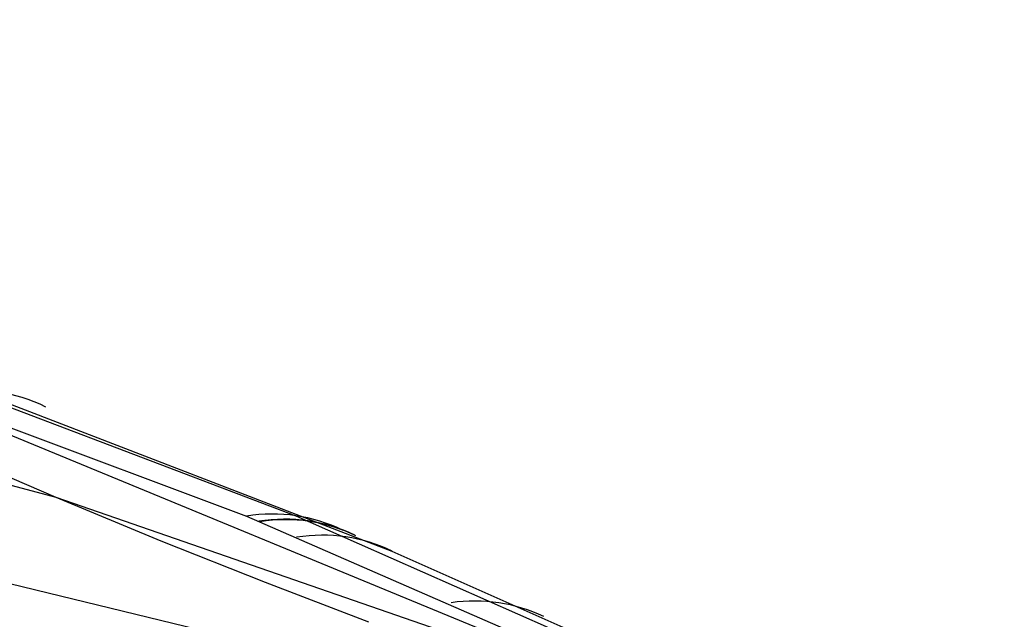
# Model space of a CAD drawing. Extents: x -3378 to 3007, y -425 to 173.
# Tile 60 of 256: x -2654 to -2603, y -300 to -269. Entities that reach past the tile are written whole.
import ezdxf

# ---------------------------------------------------------------- set-up
doc = ezdxf.new("R2010")
doc.units = 0
doc.layers.add('PREDEFINITO', color=7, linetype='CONTINUOUS')

msp = doc.modelspace()

# ---------------------------------------------------------------- linework, layer by layer
at = {"layer": 'PREDEFINITO'}
for p, q in [((-2710.527, -269.214, 2798.507), (-2641.995, -294.906, 2956.41)), ((-2707.553, -269.027, 2797.257), (-2639.417, -294.885, 2955.308)), ((-2700.203, -271.396, 2806.482), (-2634.412, -296.729, 2960.161)), ((-2700.203, -271.396, 2806.482), (-2634.412, -296.729, 2960.161)), ((-2651.916, -293.934, 2790.731), (-2732.954, -272.183, 2588.977)), ((-2605.413, -310.851, 3040.471), (-2683.972, -278.439, 2859.741)), ((-2602.556, -311, 2783.923), (-2688.203, -290.212, 2569.715)), ((-2651.916, -293.934, 2790.731), (-2657.405, -291.575, 2793.085)), ((-2602.561, -311.013, 2917.532), (-2651.916, -293.934, 2790.731)), ((-2646.432, -296.208, 2788.194), (-2651.916, -293.934, 2790.731)), ((-2641.995, -294.906, 2956.41), (-2605.413, -310.851, 3040.471)), ((-2639.417, -294.885, 2955.308), (-2603.911, -310.59, 3037.852)), ((-2641, -298.374, 2785.511), (-2646.432, -296.208, 2788.194)), ((-2634.412, -296.729, 2960.161), (-2602.512, -310.902, 3035.164)), ((-2634.412, -296.729, 2960.161), (-2602.512, -310.902, 3035.164)), ((-2635.613, -300.433, 2782.703), (-2641, -298.374, 2785.511))]:
    msp.add_line(p, q, dxfattribs=at)
at = {"layer": 'PREDEFINITO', "extrusion": (0.389281, -0.15781, 0.9075)}
msp.add_arc((-1274.508, 3358.523, 1661.142), 10, 356.117, 29.77, dxfattribs=at)
at = {"layer": 'PREDEFINITO', "extrusion": (0.38863, -0.164954, 0.906508)}
msp.add_arc((-1312.426, 3343.402, 1701.897), 10, 357.2906, 29.5263, dxfattribs=at)
at = {"layer": 'PREDEFINITO', "extrusion": (0.388603, -0.165229, 0.90647)}
msp.add_arc((-1313.868, 3342.815, 1703.569), 10, 357.3393, 29.5115, dxfattribs=at)
at = {"layer": 'PREDEFINITO', "extrusion": (0.388599, -0.165259, 0.906466)}
msp.add_arc((-1314.028, 3342.749, 1703.737), 10, 357.3445, 29.5104, dxfattribs=at)
at = {"layer": 'PREDEFINITO', "extrusion": (0.388513, -0.166096, 0.90635)}
msp.add_arc((-1318.422, 3340.945, 1708.724), 10, 357.4933, 29.4678, dxfattribs=at)
at = {"layer": 'PREDEFINITO', "extrusion": (0.388153, -0.169411, 0.90589)}
msp.add_arc((-1335.718, 3333.757, 1729.748), 10, 358.1198, 29.2396, dxfattribs=at)

doc.saveas('drawing.dxf')
